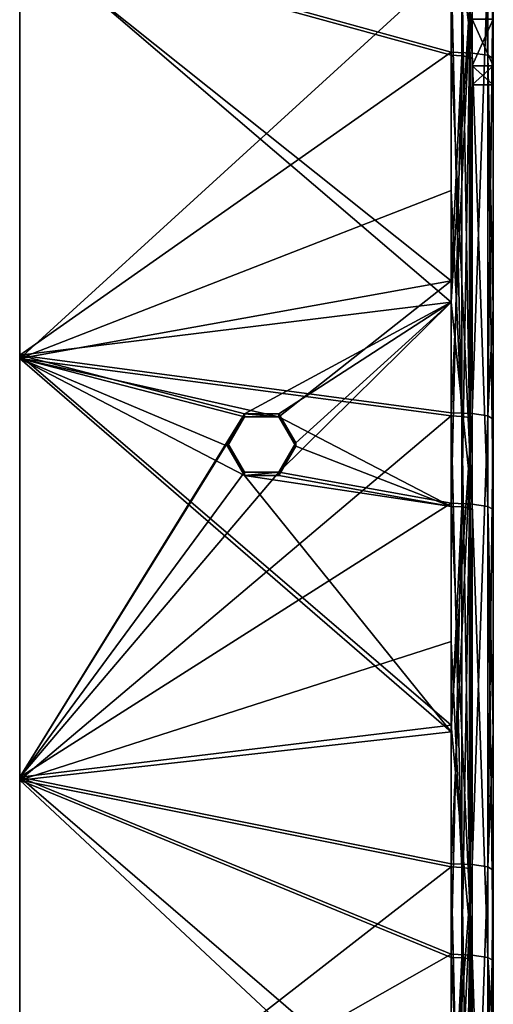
# Model space of a CAD drawing. Extents: x -1633 to 62, y -535 to 375.
# Tile 30 of 256: x -1367 to -1322, y -232 to -138. Entities that reach past the tile are written whole.
import ezdxf

# ---------------------------------------------------------------- set-up
doc = ezdxf.new("R2010")
doc.units = 0
doc.header["$LTSCALE"] = 33.374815
for name, color, linetype in [('108', 7, 'CONTINUOUS'), ('109', 7, 'CONTINUOUS'), ('111', 7, 'CONTINUOUS'), ('135', 7, 'CONTINUOUS'), ('141', 7, 'CONTINUOUS'), ('142', 7, 'CONTINUOUS'), ('178', 7, 'CONTINUOUS'), ('181', 7, 'CONTINUOUS'), ('190', 7, 'CONTINUOUS'), ('193', 7, 'CONTINUOUS'), ('92', 7, 'CONTINUOUS'), ('93', 7, 'CONTINUOUS'), ('94', 7, 'CONTINUOUS'), ('95', 7, 'CONTINUOUS'), ('97', 7, 'CONTINUOUS')]:
    doc.layers.add(name, color=color, linetype=linetype)

msp = doc.modelspace()

# ---------------------------------------------------------------- linework, layer by layer
at = {"layer": '108', "color": 7, "linetype": 'CONTINUOUS'}
for points in [[(-1326, -141.145, 184.123), (-1326, -124.679, 181.637), (-1367, -129.851, 182.418), (-1326, -141.145, 184.123)], [(-1367, -169.921, 188.466), (-1326, -141.145, 184.123), (-1367, -129.851, 182.418), (-1367, -169.921, 188.466)], [(-1326, -164.871, 187.704), (-1326, -141.145, 184.123), (-1367, -169.921, 188.466), (-1326, -164.871, 187.704)], [(-1345.625, -175.476, 189.304), (-1326, -164.871, 187.704), (-1367, -169.921, 188.466), (-1345.625, -175.476, 189.304)], [(-1345.625, -175.476, 189.304), (-1342.375, -175.476, 189.304), (-1326, -164.871, 187.704), (-1345.625, -175.476, 189.304)], [(-1340.75, -178.259, 189.724), (-1342.375, -181.042, 190.144), (-1326, -164.871, 187.704), (-1340.75, -178.259, 189.724)], [(-1326, -164.871, 187.704), (-1342.375, -181.042, 190.144), (-1326, -183.977, 190.587), (-1326, -164.871, 187.704)], [(-1342.375, -175.476, 189.304), (-1340.75, -178.259, 189.724), (-1326, -164.871, 187.704), (-1342.375, -175.476, 189.304)], [(-1367, -209.991, 194.514), (-1345.625, -175.476, 189.304), (-1367, -169.921, 188.466), (-1367, -209.991, 194.514)], [(-1347.25, -178.259, 189.724), (-1345.625, -175.476, 189.304), (-1367, -209.991, 194.514), (-1347.25, -178.259, 189.724)], [(-1345.625, -181.042, 190.144), (-1347.25, -178.259, 189.724), (-1367, -209.991, 194.514), (-1345.625, -181.042, 190.144)], [(-1342.375, -181.042, 190.144), (-1345.625, -181.042, 190.144), (-1367, -209.991, 194.514), (-1342.375, -181.042, 190.144)], [(-1326, -183.977, 190.587), (-1342.375, -181.042, 190.144), (-1367, -209.991, 194.514), (-1326, -183.977, 190.587)], [(-1326, -205.062, 193.77), (-1326, -183.977, 190.587), (-1367, -209.991, 194.514), (-1326, -205.062, 193.77)], [(-1326, -226.81, 197.052), (-1326, -205.062, 193.77), (-1367, -209.991, 194.514), (-1326, -226.81, 197.052)], [(-1367, -250.061, 200.561), (-1326, -226.81, 197.052), (-1367, -209.991, 194.514), (-1367, -250.061, 200.561)], [(-1326, -245.254, 199.836), (-1326, -226.81, 197.052), (-1367, -250.061, 200.561), (-1326, -245.254, 199.836)]]:
    msp.add_3dface(points, dxfattribs=at)
at = {"layer": '109', "color": 7, "linetype": 'CONTINUOUS'}
for points in [[(-1326, -120.027, 178.912), (-1326, -141.443, 182.145), (-1367, -130.15, 180.44), (-1326, -120.027, 178.912)], [(-1326, -141.443, 182.145), (-1326, -162.86, 185.377), (-1367, -130.15, 180.44), (-1326, -141.443, 182.145)], [(-1367, -130.15, 180.44), (-1326, -162.86, 185.377), (-1367, -170.22, 186.488), (-1367, -130.15, 180.44)], [(-1326, -162.86, 185.377), (-1342.375, -175.775, 187.327), (-1367, -170.22, 186.488), (-1326, -162.86, 185.377)], [(-1326, -162.86, 185.377), (-1326, -184.276, 188.61), (-1342.375, -175.775, 187.327), (-1326, -162.86, 185.377)], [(-1345.625, -181.341, 188.167), (-1326, -205.692, 191.842), (-1367, -170.22, 186.488), (-1345.625, -181.341, 188.167)], [(-1367, -170.22, 186.488), (-1326, -205.692, 191.842), (-1367, -210.289, 192.536), (-1367, -170.22, 186.488)], [(-1347.25, -178.558, 187.747), (-1345.625, -181.341, 188.167), (-1367, -170.22, 186.488), (-1347.25, -178.558, 187.747)], [(-1345.625, -175.775, 187.327), (-1347.25, -178.558, 187.747), (-1367, -170.22, 186.488), (-1345.625, -175.775, 187.327)], [(-1342.375, -175.775, 187.327), (-1345.625, -175.775, 187.327), (-1367, -170.22, 186.488), (-1342.375, -175.775, 187.327)], [(-1326, -184.276, 188.61), (-1340.75, -178.558, 187.747), (-1342.375, -175.775, 187.327), (-1326, -184.276, 188.61)], [(-1326, -184.276, 188.61), (-1342.375, -181.341, 188.167), (-1340.75, -178.558, 187.747), (-1326, -184.276, 188.61)], [(-1326, -184.276, 188.61), (-1326, -205.692, 191.842), (-1345.625, -181.341, 188.167), (-1326, -184.276, 188.61)], [(-1326, -184.276, 188.61), (-1345.625, -181.341, 188.167), (-1342.375, -181.341, 188.167), (-1326, -184.276, 188.61)], [(-1326, -205.692, 191.842), (-1326, -227.109, 195.075), (-1367, -210.289, 192.536), (-1326, -205.692, 191.842)], [(-1326, -227.109, 195.075), (-1326, -248.525, 198.307), (-1367, -210.289, 192.536), (-1326, -227.109, 195.075)], [(-1367, -210.289, 192.536), (-1326, -248.525, 198.307), (-1367, -250.359, 198.584), (-1367, -210.289, 192.536)]]:
    msp.add_3dface(points, dxfattribs=at)
at = {"layer": '111', "color": 7, "linetype": 'CONTINUOUS'}
for points in [[(-1367, -169.921, 188.466), (-1367, -129.851, 182.418), (-1367, -170.22, 186.488), (-1367, -169.921, 188.466)], [(-1367, -129.851, 182.418), (-1367, -130.15, 180.44), (-1367, -170.22, 186.488), (-1367, -129.851, 182.418)], [(-1367, -209.991, 194.514), (-1367, -169.921, 188.466), (-1367, -210.289, 192.536), (-1367, -209.991, 194.514)], [(-1367, -169.921, 188.466), (-1367, -170.22, 186.488), (-1367, -210.289, 192.536), (-1367, -169.921, 188.466)], [(-1367, -250.061, 200.561), (-1367, -209.991, 194.514), (-1367, -250.359, 198.584), (-1367, -250.061, 200.561)], [(-1367, -209.991, 194.514), (-1367, -210.289, 192.536), (-1367, -250.359, 198.584), (-1367, -209.991, 194.514)]]:
    msp.add_3dface(points, dxfattribs=at)
at = {"layer": '135', "color": 7, "linetype": 'CONTINUOUS'}
for points in [[(-1322, -142.427, 157.167), (-1322, -138.008, 155.336), (-1324, -142.427, 157.167), (-1322, -142.427, 157.167)], [(-1324, -142.427, 157.167), (-1322, -138.008, 155.336), (-1324, -138.008, 155.336), (-1324, -142.427, 157.167)], [(-1322, -138.008, 167.836), (-1322, -142.427, 166.006), (-1324, -138.008, 167.836), (-1322, -138.008, 167.836)], [(-1324, -138.008, 167.836), (-1322, -142.427, 166.006), (-1324, -142.427, 166.006), (-1324, -138.008, 167.836)], [(-1322, -142.427, 166.006), (-1322, -144.258, 161.586), (-1324, -142.427, 166.006), (-1322, -142.427, 166.006)], [(-1322, -144.258, 161.586), (-1322, -142.427, 157.167), (-1324, -144.258, 161.586), (-1322, -144.258, 161.586)], [(-1324, -142.427, 166.006), (-1322, -144.258, 161.586), (-1324, -144.258, 161.586), (-1324, -142.427, 166.006)], [(-1324, -144.258, 161.586), (-1322, -142.427, 157.167), (-1324, -142.427, 157.167), (-1324, -144.258, 161.586)]]:
    msp.add_3dface(points, dxfattribs=at)
at = {"layer": '141', "color": 7, "linetype": 'CONTINUOUS'}
for points in [[(-1347.25, -178.259, 189.724), (-1345.625, -181.042, 190.144), (-1347.25, -178.558, 187.747), (-1347.25, -178.259, 189.724)], [(-1347.25, -178.558, 187.747), (-1345.625, -181.042, 190.144), (-1345.625, -181.341, 188.167), (-1347.25, -178.558, 187.747)], [(-1342.375, -181.042, 190.144), (-1340.75, -178.259, 189.724), (-1342.375, -181.341, 188.167), (-1342.375, -181.042, 190.144)], [(-1342.375, -181.341, 188.167), (-1340.75, -178.259, 189.724), (-1340.75, -178.558, 187.747), (-1342.375, -181.341, 188.167)], [(-1345.625, -181.042, 190.144), (-1342.375, -181.042, 190.144), (-1345.625, -181.341, 188.167), (-1345.625, -181.042, 190.144)], [(-1345.625, -181.341, 188.167), (-1342.375, -181.042, 190.144), (-1342.375, -181.341, 188.167), (-1345.625, -181.341, 188.167)]]:
    msp.add_3dface(points, dxfattribs=at)
at = {"layer": '142', "color": 7, "linetype": 'CONTINUOUS'}
for points in [[(-1345.625, -175.476, 189.304), (-1347.25, -178.259, 189.724), (-1345.625, -175.775, 187.327), (-1345.625, -175.476, 189.304)], [(-1347.25, -178.259, 189.724), (-1347.25, -178.558, 187.747), (-1345.625, -175.775, 187.327), (-1347.25, -178.259, 189.724)], [(-1342.375, -175.476, 189.304), (-1345.625, -175.476, 189.304), (-1342.375, -175.775, 187.327), (-1342.375, -175.476, 189.304)], [(-1342.375, -175.775, 187.327), (-1345.625, -175.476, 189.304), (-1345.625, -175.775, 187.327), (-1342.375, -175.775, 187.327)], [(-1340.75, -178.259, 189.724), (-1342.375, -175.476, 189.304), (-1340.75, -178.558, 187.747), (-1340.75, -178.259, 189.724)], [(-1340.75, -178.558, 187.747), (-1342.375, -175.476, 189.304), (-1342.375, -175.775, 187.327), (-1340.75, -178.558, 187.747)]]:
    msp.add_3dface(points, dxfattribs=at)
at = {"layer": '178', "color": 7, "linetype": 'CONTINUOUS'}
for points in [[(-1326, -164.871, -187.704), (-1326, -132.559, -182.827), (-1324, -132.639, -182.297), (-1326, -164.871, -187.704)], [(-1326, -175.392, -189.291), (-1326, -164.871, -187.704), (-1324, -132.639, -182.297), (-1326, -175.392, -189.291)], [(-1326, -175.392, -189.291), (-1324, -132.639, -182.297), (-1324, -175.472, -188.762), (-1326, -175.392, -189.291)], [(-1324, -132.639, -182.297), (-1322.536, -132.858, -180.849), (-1324, -175.472, -188.762), (-1324, -132.639, -182.297)], [(-1324, -175.472, -188.762), (-1322.536, -132.858, -180.849), (-1322.536, -175.69, -187.314), (-1324, -175.472, -188.762)], [(-1322.536, -132.858, -180.849), (-1322, -133.156, -178.871), (-1322.536, -175.69, -187.314), (-1322.536, -132.858, -180.849)], [(-1322, -133.156, -178.871), (-1322, -165.468, -183.748), (-1322.536, -175.69, -187.314), (-1322, -133.156, -178.871)], [(-1322, -165.468, -183.748), (-1322, -175.989, -185.336), (-1322.536, -175.69, -187.314), (-1322, -165.468, -183.748)], [(-1326, -205.062, -193.77), (-1326, -175.392, -189.291), (-1324, -175.472, -188.762), (-1326, -205.062, -193.77)], [(-1326, -218.225, -195.756), (-1326, -205.062, -193.77), (-1324, -175.472, -188.762), (-1326, -218.225, -195.756)], [(-1326, -218.225, -195.756), (-1324, -175.472, -188.762), (-1324, -218.305, -195.226), (-1326, -218.225, -195.756)], [(-1324, -175.472, -188.762), (-1322.536, -175.69, -187.314), (-1324, -218.305, -195.226), (-1324, -175.472, -188.762)], [(-1324, -218.305, -195.226), (-1322.536, -175.69, -187.314), (-1322.536, -218.523, -193.779), (-1324, -218.305, -195.226)], [(-1322.536, -175.69, -187.314), (-1322, -175.989, -185.336), (-1322.536, -218.523, -193.779), (-1322.536, -175.69, -187.314)], [(-1322, -175.989, -185.336), (-1322, -205.659, -189.815), (-1322.536, -218.523, -193.779), (-1322, -175.989, -185.336)], [(-1322, -205.659, -189.815), (-1322, -218.822, -191.801), (-1322.536, -218.523, -193.779), (-1322, -205.659, -189.815)], [(-1326, -245.254, -199.836), (-1326, -218.225, -195.756), (-1324, -218.305, -195.226), (-1326, -245.254, -199.836)], [(-1326, -261.057, -202.221), (-1326, -245.254, -199.836), (-1324, -218.305, -195.226), (-1326, -261.057, -202.221)], [(-1326, -261.057, -202.221), (-1324, -218.305, -195.226), (-1324, -261.137, -201.691), (-1326, -261.057, -202.221)], [(-1324, -218.305, -195.226), (-1322.536, -218.523, -193.779), (-1324, -261.137, -201.691), (-1324, -218.305, -195.226)], [(-1324, -261.137, -201.691), (-1322.536, -218.523, -193.779), (-1322.536, -261.356, -200.244), (-1324, -261.137, -201.691)], [(-1322.536, -218.523, -193.779), (-1322, -218.822, -191.801), (-1322.536, -261.356, -200.244), (-1322.536, -218.523, -193.779)], [(-1322, -218.822, -191.801), (-1322, -244.286, -195.645), (-1322.536, -261.356, -200.244), (-1322, -218.822, -191.801)]]:
    msp.add_3dface(points, dxfattribs=at)
at = {"layer": '181', "color": 7, "linetype": 'CONTINUOUS'}
for points in [[(-1325, -132.898, -180.584), (-1326, -132.858, -180.849), (-1325, -175.73, -187.049), (-1325, -132.898, -180.584)], [(-1326, -132.858, -180.849), (-1326, -154.274, -184.081), (-1325, -175.73, -187.049), (-1326, -132.858, -180.849)], [(-1324.268, -133.007, -179.86), (-1325, -132.898, -180.584), (-1324.268, -175.84, -186.325), (-1324.268, -133.007, -179.86)], [(-1324.268, -175.84, -186.325), (-1325, -132.898, -180.584), (-1325, -175.73, -187.049), (-1324.268, -175.84, -186.325)], [(-1324, -133.156, -178.871), (-1324.268, -133.007, -179.86), (-1324, -175.989, -185.336), (-1324, -133.156, -178.871)], [(-1324, -175.989, -185.336), (-1324.268, -133.007, -179.86), (-1324.268, -175.84, -186.325), (-1324, -175.989, -185.336)], [(-1325, -175.73, -187.049), (-1326, -154.274, -184.081), (-1326, -175.69, -187.314), (-1325, -175.73, -187.049)], [(-1325, -175.73, -187.049), (-1326, -175.69, -187.314), (-1325, -218.563, -193.514), (-1325, -175.73, -187.049)], [(-1326, -175.69, -187.314), (-1326, -197.107, -190.546), (-1325, -218.563, -193.514), (-1326, -175.69, -187.314)], [(-1324.268, -175.84, -186.325), (-1325, -175.73, -187.049), (-1324.268, -218.672, -192.79), (-1324.268, -175.84, -186.325)], [(-1324.268, -218.672, -192.79), (-1325, -175.73, -187.049), (-1325, -218.563, -193.514), (-1324.268, -218.672, -192.79)], [(-1324, -175.989, -185.336), (-1324.268, -175.84, -186.325), (-1324, -218.822, -191.801), (-1324, -175.989, -185.336)], [(-1324, -218.822, -191.801), (-1324.268, -175.84, -186.325), (-1324.268, -218.672, -192.79), (-1324, -218.822, -191.801)], [(-1325, -218.563, -193.514), (-1326, -197.107, -190.546), (-1326, -218.523, -193.779), (-1325, -218.563, -193.514)], [(-1325, -218.563, -193.514), (-1326, -218.523, -193.779), (-1325, -261.396, -199.979), (-1325, -218.563, -193.514)], [(-1326, -218.523, -193.779), (-1326, -239.939, -197.011), (-1325, -261.396, -199.979), (-1326, -218.523, -193.779)], [(-1324.268, -218.672, -192.79), (-1325, -218.563, -193.514), (-1324.268, -261.505, -199.255), (-1324.268, -218.672, -192.79)], [(-1324.268, -261.505, -199.255), (-1325, -218.563, -193.514), (-1325, -261.396, -199.979), (-1324.268, -261.505, -199.255)], [(-1324, -218.822, -191.801), (-1324.268, -218.672, -192.79), (-1324, -244.286, -195.645), (-1324, -218.822, -191.801)], [(-1324, -244.286, -195.645), (-1324.268, -218.672, -192.79), (-1324, -261.654, -198.266), (-1324, -244.286, -195.645)], [(-1324, -261.654, -198.266), (-1324.268, -218.672, -192.79), (-1324.268, -261.505, -199.255), (-1324, -261.654, -198.266)]]:
    msp.add_3dface(points, dxfattribs=at)
at = {"layer": '190', "color": 7, "linetype": 'CONTINUOUS'}
for points in [[(-1326, -98.312, 177.658), (-1326, -124.679, 181.637), (-1324, -141.225, 183.593), (-1326, -98.312, 177.658)], [(-1324, -98.392, 177.128), (-1326, -98.312, 177.658), (-1324, -141.225, 183.593), (-1324, -98.392, 177.128)], [(-1322.536, -98.611, 175.68), (-1324, -98.392, 177.128), (-1322.536, -141.443, 182.145), (-1322.536, -98.611, 175.68)], [(-1322.536, -141.443, 182.145), (-1324, -98.392, 177.128), (-1324, -141.225, 183.593), (-1322.536, -141.443, 182.145)], [(-1322, -141.742, 180.167), (-1322, -125.276, 177.682), (-1322.536, -98.611, 175.68), (-1322, -141.742, 180.167)], [(-1322, -141.742, 180.167), (-1322.536, -98.611, 175.68), (-1322.536, -141.443, 182.145), (-1322, -141.742, 180.167)], [(-1326, -124.679, 181.637), (-1326, -141.145, 184.123), (-1324, -141.225, 183.593), (-1326, -124.679, 181.637)], [(-1326, -141.145, 184.123), (-1326, -164.871, 187.704), (-1324, -184.057, 190.057), (-1326, -141.145, 184.123)], [(-1324, -141.225, 183.593), (-1326, -141.145, 184.123), (-1324, -184.057, 190.057), (-1324, -141.225, 183.593)], [(-1322.536, -141.443, 182.145), (-1324, -141.225, 183.593), (-1322.536, -184.276, 188.61), (-1322.536, -141.443, 182.145)], [(-1322.536, -184.276, 188.61), (-1324, -141.225, 183.593), (-1324, -184.057, 190.057), (-1322.536, -184.276, 188.61)], [(-1322, -184.574, 186.632), (-1322, -165.468, 183.748), (-1322.536, -141.443, 182.145), (-1322, -184.574, 186.632)], [(-1322, -184.574, 186.632), (-1322.536, -141.443, 182.145), (-1322.536, -184.276, 188.61), (-1322, -184.574, 186.632)], [(-1322, -165.468, 183.748), (-1322, -141.742, 180.167), (-1322.536, -141.443, 182.145), (-1322, -165.468, 183.748)], [(-1326, -164.871, 187.704), (-1326, -183.977, 190.587), (-1324, -184.057, 190.057), (-1326, -164.871, 187.704)], [(-1326, -183.977, 190.587), (-1326, -205.062, 193.77), (-1324, -226.89, 196.522), (-1326, -183.977, 190.587)], [(-1324, -184.057, 190.057), (-1326, -183.977, 190.587), (-1324, -226.89, 196.522), (-1324, -184.057, 190.057)], [(-1322.536, -184.276, 188.61), (-1324, -184.057, 190.057), (-1322.536, -227.109, 195.075), (-1322.536, -184.276, 188.61)], [(-1322.536, -227.109, 195.075), (-1324, -184.057, 190.057), (-1324, -226.89, 196.522), (-1322.536, -227.109, 195.075)], [(-1322, -227.407, 193.097), (-1322, -205.659, 189.815), (-1322.536, -184.276, 188.61), (-1322, -227.407, 193.097)], [(-1322, -227.407, 193.097), (-1322.536, -184.276, 188.61), (-1322.536, -227.109, 195.075), (-1322, -227.407, 193.097)], [(-1322, -205.659, 189.815), (-1322, -184.574, 186.632), (-1322.536, -184.276, 188.61), (-1322, -205.659, 189.815)], [(-1326, -205.062, 193.77), (-1326, -226.81, 197.052), (-1324, -226.89, 196.522), (-1326, -205.062, 193.77)], [(-1326, -226.81, 197.052), (-1326, -245.254, 199.836), (-1324, -269.723, 202.987), (-1326, -226.81, 197.052)], [(-1324, -226.89, 196.522), (-1326, -226.81, 197.052), (-1324, -269.723, 202.987), (-1324, -226.89, 196.522)], [(-1322.536, -227.109, 195.075), (-1324, -226.89, 196.522), (-1322.536, -269.941, 201.539), (-1322.536, -227.109, 195.075)], [(-1322.536, -269.941, 201.539), (-1324, -226.89, 196.522), (-1324, -269.723, 202.987), (-1322.536, -269.941, 201.539)], [(-1322, -234.813, 194.215), (-1322, -227.407, 193.097), (-1322.536, -227.109, 195.075), (-1322, -234.813, 194.215)], [(-1322, -245.851, 195.881), (-1322, -234.813, 194.215), (-1322.536, -227.109, 195.075), (-1322, -245.851, 195.881)], [(-1322, -270.24, 199.562), (-1322, -245.851, 195.881), (-1322.536, -227.109, 195.075), (-1322, -270.24, 199.562)], [(-1322, -270.24, 199.562), (-1322.536, -227.109, 195.075), (-1322.536, -269.941, 201.539), (-1322, -270.24, 199.562)]]:
    msp.add_3dface(points, dxfattribs=at)
at = {"layer": '193', "color": 7, "linetype": 'CONTINUOUS'}
for points in [[(-1326, -120.027, 178.912), (-1325, -98.651, 175.415), (-1326, -141.443, 182.145), (-1326, -120.027, 178.912)], [(-1326, -141.443, 182.145), (-1325, -98.651, 175.415), (-1325, -141.483, 181.88), (-1326, -141.443, 182.145)], [(-1325, -98.651, 175.415), (-1324.268, -98.76, 174.691), (-1325, -141.483, 181.88), (-1325, -98.651, 175.415)], [(-1325, -141.483, 181.88), (-1324.268, -98.76, 174.691), (-1324.268, -141.593, 181.156), (-1325, -141.483, 181.88)], [(-1324.268, -98.76, 174.691), (-1324, -98.909, 173.702), (-1324.268, -141.593, 181.156), (-1324.268, -98.76, 174.691)], [(-1324.268, -141.593, 181.156), (-1324, -98.909, 173.702), (-1324, -141.742, 180.167), (-1324.268, -141.593, 181.156)], [(-1326, -141.443, 182.145), (-1325, -141.483, 181.88), (-1326, -162.86, 185.377), (-1326, -141.443, 182.145)], [(-1326, -162.86, 185.377), (-1325, -141.483, 181.88), (-1326, -184.276, 188.61), (-1326, -162.86, 185.377)], [(-1326, -184.276, 188.61), (-1325, -141.483, 181.88), (-1325, -184.316, 188.345), (-1326, -184.276, 188.61)], [(-1325, -141.483, 181.88), (-1324.268, -141.593, 181.156), (-1325, -184.316, 188.345), (-1325, -141.483, 181.88)], [(-1325, -184.316, 188.345), (-1324.268, -141.593, 181.156), (-1324.268, -184.425, 187.621), (-1325, -184.316, 188.345)], [(-1324.268, -141.593, 181.156), (-1324, -141.742, 180.167), (-1324.268, -184.425, 187.621), (-1324.268, -141.593, 181.156)], [(-1324.268, -184.425, 187.621), (-1324, -141.742, 180.167), (-1324, -184.574, 186.632), (-1324.268, -184.425, 187.621)], [(-1326, -184.276, 188.61), (-1325, -184.316, 188.345), (-1326, -205.692, 191.842), (-1326, -184.276, 188.61)], [(-1326, -205.692, 191.842), (-1325, -184.316, 188.345), (-1326, -227.109, 195.075), (-1326, -205.692, 191.842)], [(-1326, -227.109, 195.075), (-1325, -184.316, 188.345), (-1325, -227.149, 194.81), (-1326, -227.109, 195.075)], [(-1325, -184.316, 188.345), (-1324.268, -184.425, 187.621), (-1325, -227.149, 194.81), (-1325, -184.316, 188.345)], [(-1325, -227.149, 194.81), (-1324.268, -184.425, 187.621), (-1324.268, -227.258, 194.086), (-1325, -227.149, 194.81)], [(-1324.268, -184.425, 187.621), (-1324, -184.574, 186.632), (-1324.268, -227.258, 194.086), (-1324.268, -184.425, 187.621)], [(-1324.268, -227.258, 194.086), (-1324, -184.574, 186.632), (-1324, -227.407, 193.097), (-1324.268, -227.258, 194.086)], [(-1326, -227.109, 195.075), (-1325, -227.149, 194.81), (-1326, -248.525, 198.307), (-1326, -227.109, 195.075)], [(-1326, -248.525, 198.307), (-1325, -227.149, 194.81), (-1326, -269.941, 201.539), (-1326, -248.525, 198.307)], [(-1326, -269.941, 201.539), (-1325, -227.149, 194.81), (-1325, -269.981, 201.274), (-1326, -269.941, 201.539)], [(-1325, -227.149, 194.81), (-1324.268, -227.258, 194.086), (-1325, -269.981, 201.274), (-1325, -227.149, 194.81)], [(-1325, -269.981, 201.274), (-1324.268, -227.258, 194.086), (-1324.268, -270.09, 200.551), (-1325, -269.981, 201.274)], [(-1324.268, -227.258, 194.086), (-1324, -227.407, 193.097), (-1324.268, -270.09, 200.551), (-1324.268, -227.258, 194.086)], [(-1324.268, -270.09, 200.551), (-1324, -227.407, 193.097), (-1324, -234.813, 194.215), (-1324.268, -270.09, 200.551)]]:
    msp.add_3dface(points, dxfattribs=at)
at = {"layer": '92', "color": 7, "linetype": 'CONTINUOUS'}
for points in [[(-1322, -141.093, -109.009), (-1322, -113.793, -152.327), (-1322, -100.532, -109.009), (-1322, -141.093, -109.009)], [(-1322, -141.093, -109.009), (-1322, -100.532, -109.009), (-1322, -105.67, -66.774), (-1322, -141.093, -109.009)], [(-1322, -142.606, 107.579), (-1322, -102.214, 107.579), (-1322, -108.533, 150.897), (-1322, -142.606, 107.579)], [(-1322, -102.214, 107.579), (-1322, -142.606, 107.579), (-1322, -106.56, 65.345), (-1322, -102.214, 107.579)], [(-1322, -141.093, -109.009), (-1322, -105.67, -66.774), (-1322, -144.139, -65.691), (-1322, -141.093, -109.009)], [(-1322, -105.67, -66.774), (-1322, -116.761, -44.629), (-1322, -144.139, -65.691), (-1322, -105.67, -66.774)], [(-1322, -106.56, 65.345), (-1322, -142.606, 107.579), (-1322, -144.924, 64.262), (-1322, -106.56, 65.345)], [(-1322, -106.56, 65.345), (-1322, -144.924, 64.262), (-1322, -116.761, 44.629), (-1322, -106.56, 65.345)], [(-1322, -138.008, 155.336), (-1322, -150.78, 150.897), (-1322, -108.533, 150.897), (-1322, -138.008, 155.336)], [(-1322, -150.78, 150.897), (-1322, -142.606, 107.579), (-1322, -108.533, 150.897), (-1322, -150.78, 150.897)], [(-1322, -155.514, -152.327), (-1322, -113.793, -152.327), (-1322, -141.093, -109.009), (-1322, -155.514, -152.327)], [(-1322, -113.793, -152.327), (-1322, -155.514, -152.327), (-1322, -125.276, -177.682), (-1322, -113.793, -152.327)], [(-1322, -116.761, 44.629), (-1322, -144.924, 64.262), (-1322, -123.17, 21.312), (-1322, -116.761, 44.629)], [(-1322, -116.761, -44.629), (-1322, -122.912, -22.751), (-1322, -144.139, -65.691), (-1322, -116.761, -44.629)], [(-1322, -122.912, -22.751), (-1322, -125, 0), (-1322, -163.678, -22.374), (-1322, -122.912, -22.751)], [(-1322, -122.912, -22.751), (-1322, -163.678, -22.374), (-1322, -144.139, -65.691), (-1322, -122.912, -22.751)], [(-1322, -123.17, 21.312), (-1322, -144.924, 64.262), (-1322, -163.912, 20.944), (-1322, -123.17, 21.312)], [(-1322, -123.17, 21.312), (-1322, -163.912, 20.944), (-1322, -125, 0), (-1322, -123.17, 21.312)], [(-1322, -125, 0), (-1322, -163.912, 20.944), (-1322, -163.678, -22.374), (-1322, -125, 0)], [(-1322, -141.742, 180.167), (-1322, -129.192, 168.696), (-1322, -125.276, 177.682), (-1322, -141.742, 180.167)], [(-1322, -125.276, -177.682), (-1322, -155.514, -152.327), (-1322, -133.156, -178.871), (-1322, -125.276, -177.682)], [(-1322, -130.708, 169.571), (-1322, -129.192, 168.696), (-1322, -141.742, 180.167), (-1322, -130.708, 169.571)], [(-1322, -132.223, 168.696), (-1322, -130.708, 169.571), (-1322, -141.742, 180.167), (-1322, -132.223, 168.696)], [(-1322, -133.588, 166.006), (-1322, -132.223, 166.946), (-1322, -141.742, 180.167), (-1322, -133.588, 166.006)], [(-1322, -132.223, 166.946), (-1322, -132.223, 168.696), (-1322, -141.742, 180.167), (-1322, -132.223, 166.946)], [(-1322, -133.156, -178.871), (-1322, -155.514, -152.327), (-1322, -165.468, -183.748), (-1322, -133.156, -178.871)], [(-1322, -138.008, 167.836), (-1322, -133.588, 166.006), (-1322, -141.742, 180.167), (-1322, -138.008, 167.836)], [(-1322, -138.008, 155.336), (-1322, -142.427, 157.167), (-1322, -150.78, 150.897), (-1322, -138.008, 155.336)], [(-1322, -142.427, 166.006), (-1322, -138.008, 167.836), (-1322, -141.742, 180.167), (-1322, -142.427, 166.006)], [(-1322, -181.654, -109.009), (-1322, -155.514, -152.327), (-1322, -141.093, -109.009), (-1322, -181.654, -109.009)], [(-1322, -181.654, -109.009), (-1322, -141.093, -109.009), (-1322, -144.139, -65.691), (-1322, -181.654, -109.009)], [(-1322, -165.468, 183.748), (-1322, -142.427, 166.006), (-1322, -141.742, 180.167), (-1322, -165.468, 183.748)], [(-1322, -144.258, 161.586), (-1322, -142.427, 166.006), (-1322, -165.468, 183.748), (-1322, -144.258, 161.586)], [(-1322, -142.427, 157.167), (-1322, -144.258, 161.586), (-1322, -150.78, 150.897), (-1322, -142.427, 157.167)], [(-1322, -182.999, 107.579), (-1322, -142.606, 107.579), (-1322, -150.78, 150.897), (-1322, -182.999, 107.579)], [(-1322, -142.606, 107.579), (-1322, -182.999, 107.579), (-1322, -144.924, 64.262), (-1322, -142.606, 107.579)], [(-1322, -181.654, -109.009), (-1322, -144.139, -65.691), (-1322, -184.361, -65.691), (-1322, -181.654, -109.009)], [(-1322, -144.139, -65.691), (-1322, -163.678, -22.374), (-1322, -184.361, -65.691), (-1322, -144.139, -65.691)], [(-1322, -150.78, 150.897), (-1322, -144.258, 161.586), (-1322, -165.468, 183.748), (-1322, -150.78, 150.897)], [(-1322, -144.924, 64.262), (-1322, -182.999, 107.579), (-1322, -185.059, 64.262), (-1322, -144.924, 64.262)], [(-1322, -144.924, 64.262), (-1322, -185.059, 64.262), (-1322, -163.912, 20.944), (-1322, -144.924, 64.262)], [(-1322, -193.027, 150.897), (-1322, -182.999, 107.579), (-1322, -150.78, 150.897), (-1322, -193.027, 150.897)], [(-1322, -193.027, 150.897), (-1322, -150.78, 150.897), (-1322, -184.574, 186.632), (-1322, -193.027, 150.897)], [(-1322, -184.574, 186.632), (-1322, -150.78, 150.897), (-1322, -165.468, 183.748), (-1322, -184.574, 186.632)], [(-1322, -197.234, -152.327), (-1322, -155.514, -152.327), (-1322, -181.654, -109.009), (-1322, -197.234, -152.327)], [(-1322, -155.514, -152.327), (-1322, -197.234, -152.327), (-1322, -165.468, -183.748), (-1322, -155.514, -152.327)], [(-1322, -163.678, -22.374), (-1322, -163.912, 20.944), (-1322, -206.486, -22.374), (-1322, -163.678, -22.374)], [(-1322, -163.678, -22.374), (-1322, -206.486, -22.374), (-1322, -184.361, -65.691), (-1322, -163.678, -22.374)], [(-1322, -163.912, 20.944), (-1322, -185.059, 64.262), (-1322, -206.691, 20.944), (-1322, -163.912, 20.944)], [(-1322, -163.912, 20.944), (-1322, -206.691, 20.944), (-1322, -206.486, -22.374), (-1322, -163.912, 20.944)], [(-1322, -165.468, -183.748), (-1322, -197.234, -152.327), (-1322, -175.989, -185.336), (-1322, -165.468, -183.748)], [(-1322, -175.989, -185.336), (-1322, -197.234, -152.327), (-1322, -205.659, -189.815), (-1322, -175.989, -185.336)], [(-1322, -222.215, -109.009), (-1322, -197.234, -152.327), (-1322, -181.654, -109.009), (-1322, -222.215, -109.009)], [(-1322, -222.215, -109.009), (-1322, -181.654, -109.009), (-1322, -184.361, -65.691), (-1322, -222.215, -109.009)], [(-1322, -223.392, 107.579), (-1322, -182.999, 107.579), (-1322, -193.027, 150.897), (-1322, -223.392, 107.579)], [(-1322, -182.999, 107.579), (-1322, -223.392, 107.579), (-1322, -185.059, 64.262), (-1322, -182.999, 107.579)], [(-1322, -222.215, -109.009), (-1322, -184.361, -65.691), (-1322, -224.584, -65.691), (-1322, -222.215, -109.009)], [(-1322, -184.361, -65.691), (-1322, -206.486, -22.374), (-1322, -224.584, -65.691), (-1322, -184.361, -65.691)], [(-1322, -205.659, 189.815), (-1322, -193.027, 150.897), (-1322, -184.574, 186.632), (-1322, -205.659, 189.815)], [(-1322, -185.059, 64.262), (-1322, -223.392, 107.579), (-1322, -225.194, 64.262), (-1322, -185.059, 64.262)], [(-1322, -185.059, 64.262), (-1322, -225.194, 64.262), (-1322, -206.691, 20.944), (-1322, -185.059, 64.262)], [(-1322, -235.273, 150.897), (-1322, -223.392, 107.579), (-1322, -193.027, 150.897), (-1322, -235.273, 150.897)], [(-1322, -235.273, 150.897), (-1322, -193.027, 150.897), (-1322, -234.813, 194.215), (-1322, -235.273, 150.897)], [(-1322, -234.813, 194.215), (-1322, -193.027, 150.897), (-1322, -227.407, 193.097), (-1322, -234.813, 194.215)], [(-1322, -227.407, 193.097), (-1322, -193.027, 150.897), (-1322, -205.659, 189.815), (-1322, -227.407, 193.097)], [(-1322, -238.955, -152.327), (-1322, -197.234, -152.327), (-1322, -222.215, -109.009), (-1322, -238.955, -152.327)], [(-1322, -197.234, -152.327), (-1322, -238.955, -152.327), (-1322, -205.659, -189.815), (-1322, -197.234, -152.327)], [(-1322, -205.659, -189.815), (-1322, -238.955, -152.327), (-1322, -218.822, -191.801), (-1322, -205.659, -189.815)], [(-1322, -206.486, -22.374), (-1322, -206.691, 20.944), (-1322, -249.294, -22.374), (-1322, -206.486, -22.374)], [(-1322, -206.486, -22.374), (-1322, -249.294, -22.374), (-1322, -224.584, -65.691), (-1322, -206.486, -22.374)], [(-1322, -206.691, 20.944), (-1322, -225.194, 64.262), (-1322, -249.47, 20.944), (-1322, -206.691, 20.944)], [(-1322, -206.691, 20.944), (-1322, -249.47, 20.944), (-1322, -249.294, -22.374), (-1322, -206.691, 20.944)], [(-1322, -218.822, -191.801), (-1322, -238.955, -152.327), (-1322, -244.286, -195.645), (-1322, -218.822, -191.801)], [(-1322, -262.776, -109.009), (-1322, -238.955, -152.327), (-1322, -222.215, -109.009), (-1322, -262.776, -109.009)], [(-1322, -262.776, -109.009), (-1322, -222.215, -109.009), (-1322, -224.584, -65.691), (-1322, -262.776, -109.009)], [(-1322, -263.785, 107.579), (-1322, -223.392, 107.579), (-1322, -235.273, 150.897), (-1322, -263.785, 107.579)], [(-1322, -223.392, 107.579), (-1322, -263.785, 107.579), (-1322, -225.194, 64.262), (-1322, -223.392, 107.579)], [(-1322, -262.776, -109.009), (-1322, -224.584, -65.691), (-1322, -264.807, -65.691), (-1322, -262.776, -109.009)], [(-1322, -224.584, -65.691), (-1322, -249.294, -22.374), (-1322, -264.807, -65.691), (-1322, -224.584, -65.691)], [(-1322, -225.194, 64.262), (-1322, -263.785, 107.579), (-1322, -265.33, 64.262), (-1322, -225.194, 64.262)], [(-1322, -225.194, 64.262), (-1322, -265.33, 64.262), (-1322, -249.47, 20.944), (-1322, -225.194, 64.262)]]:
    msp.add_3dface(points, dxfattribs=at)
at = {"layer": '93', "color": 7, "linetype": 'CONTINUOUS'}
for points in [[(-1324, -141.742, 180.167), (-1324, -98.909, 173.702), (-1324, -130.708, 169.571), (-1324, -141.742, 180.167)], [(-1324, -106.323, -65.73), (-1324, -101.068, -109.009), (-1324, -141.575, -109.009), (-1324, -106.323, -65.73)], [(-1324, -101.068, -109.009), (-1324, -114.047, -152.327), (-1324, -141.575, -109.009), (-1324, -101.068, -109.009)], [(-1324, -107.194, 64.299), (-1324, -143.413, 107.579), (-1324, -103.11, 107.579), (-1324, -107.194, 64.299)], [(-1324, -143.413, 107.579), (-1324, -108.739, 150.897), (-1324, -103.11, 107.579), (-1324, -143.413, 107.579)], [(-1324, -106.719, -65.084), (-1324, -106.323, -65.73), (-1324, -146.256, -65.691), (-1324, -106.719, -65.084)], [(-1324, -106.323, -65.73), (-1324, -141.575, -109.009), (-1324, -146.256, -65.691), (-1324, -106.323, -65.73)], [(-1324, -116.761, -44.629), (-1324, -106.719, -65.084), (-1324, -146.256, -65.691), (-1324, -116.761, -44.629)], [(-1324, -107.194, 64.299), (-1324, -116.761, 44.629), (-1324, -147.025, 64.262), (-1324, -107.194, 64.299)], [(-1324, -143.413, 107.579), (-1324, -107.194, 64.299), (-1324, -147.025, 64.262), (-1324, -143.413, 107.579)], [(-1324, -138.008, 155.336), (-1324, -108.739, 150.897), (-1324, -150.965, 150.897), (-1324, -138.008, 155.336)], [(-1324, -150.965, 150.897), (-1324, -108.739, 150.897), (-1324, -143.413, 107.579), (-1324, -150.965, 150.897)], [(-1324, -114.047, -152.327), (-1324, -133.156, -178.871), (-1324, -155.742, -152.327), (-1324, -114.047, -152.327)], [(-1324, -114.047, -152.327), (-1324, -155.742, -152.327), (-1324, -141.575, -109.009), (-1324, -114.047, -152.327)], [(-1324, -116.761, 44.629), (-1324, -122.923, 22.691), (-1324, -147.025, 64.262), (-1324, -116.761, 44.629)], [(-1324, -122.923, -22.691), (-1324, -116.761, -44.629), (-1324, -146.256, -65.691), (-1324, -122.923, -22.691)], [(-1324, -122.923, 22.691), (-1324, -123.23, 20.962), (-1324, -147.025, 64.262), (-1324, -122.923, 22.691)], [(-1324, -122.981, -22.377), (-1324, -122.923, -22.691), (-1324, -146.256, -65.691), (-1324, -122.981, -22.377)], [(-1324, -125, 0), (-1324, -122.981, -22.377), (-1324, -165.529, -22.374), (-1324, -125, 0)], [(-1324, -122.981, -22.377), (-1324, -146.256, -65.691), (-1324, -165.529, -22.374), (-1324, -122.981, -22.377)], [(-1324, -123.23, 20.962), (-1324, -125, 0), (-1324, -165.529, -22.374), (-1324, -123.23, 20.962)], [(-1324, -123.23, 20.962), (-1324, -165.529, -22.374), (-1324, -165.645, 20.944), (-1324, -123.23, 20.962)], [(-1324, -123.23, 20.962), (-1324, -165.645, 20.944), (-1324, -147.025, 64.262), (-1324, -123.23, 20.962)], [(-1324, -138.008, 167.836), (-1324, -141.742, 180.167), (-1324, -130.708, 169.571), (-1324, -138.008, 167.836)], [(-1324, -133.156, -178.871), (-1324, -175.989, -185.336), (-1324, -155.742, -152.327), (-1324, -133.156, -178.871)], [(-1324, -141.742, 180.167), (-1324, -138.008, 167.836), (-1324, -142.427, 166.006), (-1324, -141.742, 180.167)], [(-1324, -142.427, 157.167), (-1324, -138.008, 155.336), (-1324, -150.965, 150.897), (-1324, -142.427, 157.167)], [(-1324, -141.575, -109.009), (-1324, -155.742, -152.327), (-1324, -182.082, -109.009), (-1324, -141.575, -109.009)], [(-1324, -141.575, -109.009), (-1324, -182.082, -109.009), (-1324, -146.256, -65.691), (-1324, -141.575, -109.009)], [(-1324, -184.574, 186.632), (-1324, -141.742, 180.167), (-1324, -150.965, 150.897), (-1324, -184.574, 186.632)], [(-1324, -141.742, 180.167), (-1324, -142.427, 166.006), (-1324, -144.258, 161.586), (-1324, -141.742, 180.167)], [(-1324, -141.742, 180.167), (-1324, -144.258, 161.586), (-1324, -150.965, 150.897), (-1324, -141.742, 180.167)], [(-1324, -144.258, 161.586), (-1324, -142.427, 157.167), (-1324, -150.965, 150.897), (-1324, -144.258, 161.586)], [(-1324, -183.716, 107.579), (-1324, -150.965, 150.897), (-1324, -143.413, 107.579), (-1324, -183.716, 107.579)], [(-1324, -183.716, 107.579), (-1324, -143.413, 107.579), (-1324, -147.025, 64.262), (-1324, -183.716, 107.579)], [(-1324, -146.256, -65.691), (-1324, -182.082, -109.009), (-1324, -186.243, -65.691), (-1324, -146.256, -65.691)], [(-1324, -146.256, -65.691), (-1324, -186.243, -65.691), (-1324, -165.529, -22.374), (-1324, -146.256, -65.691)], [(-1324, -183.716, 107.579), (-1324, -147.025, 64.262), (-1324, -186.927, 64.262), (-1324, -183.716, 107.579)], [(-1324, -147.025, 64.262), (-1324, -165.645, 20.944), (-1324, -186.927, 64.262), (-1324, -147.025, 64.262)], [(-1324, -184.574, 186.632), (-1324, -150.965, 150.897), (-1324, -193.191, 150.897), (-1324, -184.574, 186.632)], [(-1324, -193.191, 150.897), (-1324, -150.965, 150.897), (-1324, -183.716, 107.579), (-1324, -193.191, 150.897)], [(-1324, -155.742, -152.327), (-1324, -175.989, -185.336), (-1324, -197.438, -152.327), (-1324, -155.742, -152.327)], [(-1324, -155.742, -152.327), (-1324, -197.438, -152.327), (-1324, -182.082, -109.009), (-1324, -155.742, -152.327)], [(-1324, -165.529, -22.374), (-1324, -186.243, -65.691), (-1324, -208.105, -22.374), (-1324, -165.529, -22.374)], [(-1324, -165.529, -22.374), (-1324, -208.105, -22.374), (-1324, -165.645, 20.944), (-1324, -165.529, -22.374)], [(-1324, -165.645, 20.944), (-1324, -208.105, -22.374), (-1324, -208.207, 20.944), (-1324, -165.645, 20.944)], [(-1324, -165.645, 20.944), (-1324, -208.207, 20.944), (-1324, -186.927, 64.262), (-1324, -165.645, 20.944)], [(-1324, -175.989, -185.336), (-1324, -218.822, -191.801), (-1324, -197.438, -152.327), (-1324, -175.989, -185.336)], [(-1324, -182.082, -109.009), (-1324, -197.438, -152.327), (-1324, -222.59, -109.009), (-1324, -182.082, -109.009)], [(-1324, -182.082, -109.009), (-1324, -222.59, -109.009), (-1324, -186.243, -65.691), (-1324, -182.082, -109.009)], [(-1324, -224.019, 107.579), (-1324, -193.191, 150.897), (-1324, -183.716, 107.579), (-1324, -224.019, 107.579)], [(-1324, -224.019, 107.579), (-1324, -183.716, 107.579), (-1324, -186.927, 64.262), (-1324, -224.019, 107.579)], [(-1324, -227.407, 193.097), (-1324, -184.574, 186.632), (-1324, -193.191, 150.897), (-1324, -227.407, 193.097)], [(-1324, -186.243, -65.691), (-1324, -222.59, -109.009), (-1324, -226.23, -65.691), (-1324, -186.243, -65.691)], [(-1324, -186.243, -65.691), (-1324, -226.23, -65.691), (-1324, -208.105, -22.374), (-1324, -186.243, -65.691)], [(-1324, -224.019, 107.579), (-1324, -186.927, 64.262), (-1324, -226.829, 64.262), (-1324, -224.019, 107.579)], [(-1324, -186.927, 64.262), (-1324, -208.207, 20.944), (-1324, -226.829, 64.262), (-1324, -186.927, 64.262)], [(-1324, -227.407, 193.097), (-1324, -193.191, 150.897), (-1324, -235.417, 150.897), (-1324, -227.407, 193.097)], [(-1324, -235.417, 150.897), (-1324, -193.191, 150.897), (-1324, -224.019, 107.579), (-1324, -235.417, 150.897)], [(-1324, -197.438, -152.327), (-1324, -218.822, -191.801), (-1324, -239.133, -152.327), (-1324, -197.438, -152.327)], [(-1324, -197.438, -152.327), (-1324, -239.133, -152.327), (-1324, -222.59, -109.009), (-1324, -197.438, -152.327)], [(-1324, -208.105, -22.374), (-1324, -226.23, -65.691), (-1324, -250.682, -22.374), (-1324, -208.105, -22.374)], [(-1324, -208.105, -22.374), (-1324, -250.682, -22.374), (-1324, -208.207, 20.944), (-1324, -208.105, -22.374)], [(-1324, -208.207, 20.944), (-1324, -250.682, -22.374), (-1324, -250.769, 20.944), (-1324, -208.207, 20.944)], [(-1324, -208.207, 20.944), (-1324, -250.769, 20.944), (-1324, -226.829, 64.262), (-1324, -208.207, 20.944)], [(-1324, -218.822, -191.801), (-1324, -244.286, -195.645), (-1324, -239.133, -152.327), (-1324, -218.822, -191.801)], [(-1324, -222.59, -109.009), (-1324, -239.133, -152.327), (-1324, -263.097, -109.009), (-1324, -222.59, -109.009)], [(-1324, -222.59, -109.009), (-1324, -263.097, -109.009), (-1324, -226.23, -65.691), (-1324, -222.59, -109.009)], [(-1324, -264.323, 107.579), (-1324, -235.417, 150.897), (-1324, -224.019, 107.579), (-1324, -264.323, 107.579)], [(-1324, -264.323, 107.579), (-1324, -224.019, 107.579), (-1324, -226.829, 64.262), (-1324, -264.323, 107.579)], [(-1324, -226.23, -65.691), (-1324, -263.097, -109.009), (-1324, -266.218, -65.691), (-1324, -226.23, -65.691)], [(-1324, -226.23, -65.691), (-1324, -266.218, -65.691), (-1324, -250.682, -22.374), (-1324, -226.23, -65.691)], [(-1324, -264.323, 107.579), (-1324, -226.829, 64.262), (-1324, -266.731, 64.262), (-1324, -264.323, 107.579)], [(-1324, -226.829, 64.262), (-1324, -250.769, 20.944), (-1324, -266.731, 64.262), (-1324, -226.829, 64.262)], [(-1324, -234.813, 194.215), (-1324, -227.407, 193.097), (-1324, -235.417, 150.897), (-1324, -234.813, 194.215)]]:
    msp.add_3dface(points, dxfattribs=at)
at = {"layer": '94', "color": 7, "linetype": 'CONTINUOUS'}
for points in [[(-1367, -169.921, -188.466), (-1367, -129.851, -182.418), (-1326, -164.871, -187.704), (-1367, -169.921, -188.466)], [(-1326, -164.871, -187.704), (-1367, -129.851, -182.418), (-1326, -132.559, -182.827), (-1326, -164.871, -187.704)], [(-1326, -175.392, -189.291), (-1367, -169.921, -188.466), (-1326, -164.871, -187.704), (-1326, -175.392, -189.291)], [(-1367, -209.991, -194.514), (-1367, -169.921, -188.466), (-1326, -205.062, -193.77), (-1367, -209.991, -194.514)], [(-1326, -205.062, -193.77), (-1367, -169.921, -188.466), (-1326, -175.392, -189.291), (-1326, -205.062, -193.77)], [(-1326, -218.225, -195.756), (-1367, -209.991, -194.514), (-1326, -205.062, -193.77), (-1326, -218.225, -195.756)], [(-1367, -250.061, -200.561), (-1367, -209.991, -194.514), (-1326, -245.254, -199.836), (-1367, -250.061, -200.561)], [(-1326, -245.254, -199.836), (-1367, -209.991, -194.514), (-1326, -218.225, -195.756), (-1326, -245.254, -199.836)]]:
    msp.add_3dface(points, dxfattribs=at)
at = {"layer": '95', "color": 7, "linetype": 'CONTINUOUS'}
for points in [[(-1367, -170.22, -186.488), (-1326, -132.858, -180.849), (-1367, -130.15, -180.44), (-1367, -170.22, -186.488)], [(-1326, -154.274, -184.081), (-1326, -132.858, -180.849), (-1367, -170.22, -186.488), (-1326, -154.274, -184.081)], [(-1326, -175.69, -187.314), (-1326, -154.274, -184.081), (-1367, -170.22, -186.488), (-1326, -175.69, -187.314)], [(-1367, -210.289, -192.536), (-1326, -175.69, -187.314), (-1367, -170.22, -186.488), (-1367, -210.289, -192.536)], [(-1326, -197.107, -190.546), (-1326, -175.69, -187.314), (-1367, -210.289, -192.536), (-1326, -197.107, -190.546)], [(-1326, -218.523, -193.779), (-1326, -197.107, -190.546), (-1367, -210.289, -192.536), (-1326, -218.523, -193.779)], [(-1367, -250.359, -198.584), (-1326, -218.523, -193.779), (-1367, -210.289, -192.536), (-1367, -250.359, -198.584)], [(-1326, -239.939, -197.011), (-1326, -218.523, -193.779), (-1367, -250.359, -198.584), (-1326, -239.939, -197.011)]]:
    msp.add_3dface(points, dxfattribs=at)
at = {"layer": '97', "color": 7, "linetype": 'CONTINUOUS'}
for points in [[(-1367, -129.851, -182.418), (-1367, -169.921, -188.466), (-1367, -130.15, -180.44), (-1367, -129.851, -182.418)], [(-1367, -169.921, -188.466), (-1367, -170.22, -186.488), (-1367, -130.15, -180.44), (-1367, -169.921, -188.466)], [(-1367, -169.921, -188.466), (-1367, -209.991, -194.514), (-1367, -170.22, -186.488), (-1367, -169.921, -188.466)], [(-1367, -209.991, -194.514), (-1367, -210.289, -192.536), (-1367, -170.22, -186.488), (-1367, -209.991, -194.514)], [(-1367, -209.991, -194.514), (-1367, -250.061, -200.561), (-1367, -210.289, -192.536), (-1367, -209.991, -194.514)], [(-1367, -250.061, -200.561), (-1367, -250.359, -198.584), (-1367, -210.289, -192.536), (-1367, -250.061, -200.561)]]:
    msp.add_3dface(points, dxfattribs=at)

doc.saveas('drawing.dxf')
